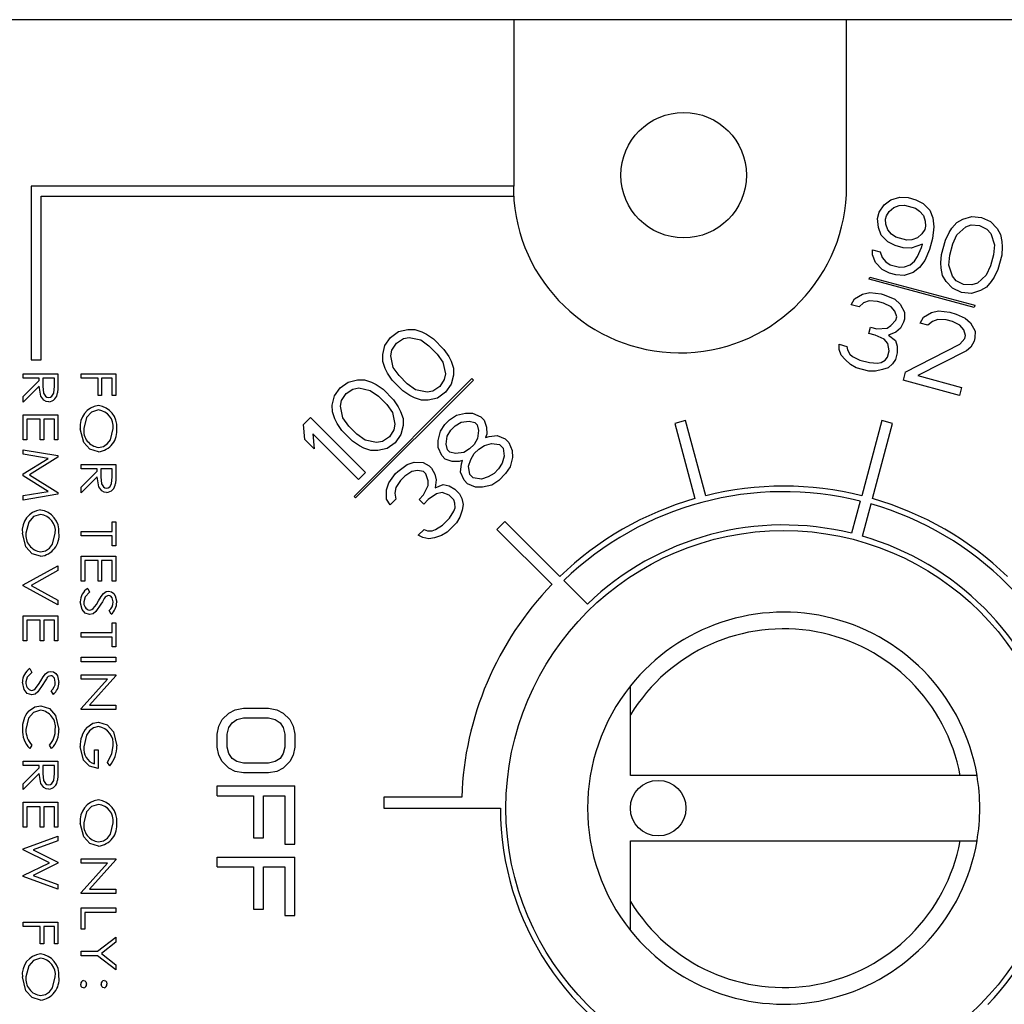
# Model space of a CAD drawing. Extents: x 4 to 81.2, y 0.9 to 54.
# Tile 11 of 17: x 48.7 to 49.6, y 20.5 to 21.4. Entities that reach past the tile are written whole.
import ezdxf

# ---------------------------------------------------------------- set-up
doc = ezdxf.new("R2010")
doc.units = 0
doc.layers.add('BODY', color=3, linetype='CONTINUOUS')

msp = doc.modelspace()

# ---------------------------------------------------------------- linework, layer by layer
at = {"layer": 'BODY', "linetype": 'CONTINUOUS'}
for p, q in [((50.75524, 21.37582), (44.62524, 21.37582)), ((49.13738, 21.37582), (49.13738, 21.22582)), ((49.43686, 21.22582), (49.43686, 21.37582)), ((48.70294, 21.22582), (48.70294, 21.06939)), ((49.13738, 21.22582), (48.70294, 21.22582)), ((49.13738, 21.21682), (49.13738, 21.22582)), ((48.71194, 21.21682), (49.13738, 21.21682)), ((48.71194, 21.06939), (48.71194, 21.21682)), ((49.13738, 21.21682), (49.13738, 21.21329)), ((49.46608, 21.20253), (49.47083, 21.20897)), ((49.47083, 21.20897), (49.47659, 21.21359)), ((49.47659, 21.21359), (49.48479, 21.21602)), ((49.47928, 21.2067), (49.48427, 21.20845)), ((49.48427, 21.20845), (49.48889, 21.20876)), ((49.48479, 21.21602), (49.49222, 21.21557)), ((49.48889, 21.20876), (49.49875, 21.20611)), ((49.49222, 21.21557), (49.49926, 21.21368)), ((49.49926, 21.21368), (49.50592, 21.21036)), ((49.50592, 21.21036), (49.51181, 21.20416)), ((49.46454, 21.19678), (49.46608, 21.20253)), ((49.47197, 21.19633), (49.47274, 21.19921)), ((49.47274, 21.19921), (49.4753, 21.20314)), ((49.4753, 21.20314), (49.47928, 21.2067)), ((49.49875, 21.20611), (49.50259, 21.20354)), ((49.50259, 21.20354), (49.50604, 21.19953)), ((49.50604, 21.19953), (49.5077, 21.19446)), ((49.51181, 21.20416), (49.51449, 21.19727)), ((49.46543, 21.18883), (49.46454, 21.19678)), ((49.47222, 21.19163), (49.47197, 21.19633)), ((49.47388, 21.18656), (49.47222, 21.19163)), ((49.5077, 21.19446), (49.50795, 21.18977)), ((49.51449, 21.19727), (49.51538, 21.18932)), ((49.53165, 21.18805), (49.53601, 21.19305)), ((49.53601, 21.19305), (49.54139, 21.19623)), ((49.54139, 21.19623), (49.54959, 21.19866)), ((49.54407, 21.18934), (49.54907, 21.19109)), ((49.54907, 21.19109), (49.5565, 21.19064)), ((49.54959, 21.19866), (49.55843, 21.19783)), ((49.5565, 21.19064), (49.56316, 21.18731)), ((49.55843, 21.19783), (49.56649, 21.19413)), ((49.56649, 21.19413), (49.57238, 21.18792)), ((49.46811, 21.18194), (49.46543, 21.18883)), ((49.474, 21.17574), (49.46811, 21.18194)), ((49.47734, 21.18255), (49.47388, 21.18656)), ((49.48118, 21.17998), (49.47734, 21.18255)), ((49.50462, 21.18295), (49.50064, 21.17939)), ((49.50718, 21.18689), (49.50462, 21.18295)), ((49.50795, 21.18977), (49.50718, 21.18689)), ((49.51538, 21.18932), (49.51409, 21.17887)), ((49.52575, 21.17729), (49.52908, 21.18411)), ((49.52908, 21.18411), (49.53165, 21.18805)), ((49.53241, 21.17397), (49.53613, 21.18222)), ((49.53613, 21.18222), (49.54407, 21.18934)), ((49.56316, 21.18731), (49.56661, 21.1833)), ((49.56661, 21.1833), (49.56993, 21.17316)), ((49.57238, 21.18792), (49.57545, 21.18248)), ((49.57545, 21.18248), (49.57673, 21.17597)), ((49.48066, 21.17241), (49.474, 21.17574)), ((49.49104, 21.17734), (49.48118, 21.17998)), ((49.49565, 21.17765), (49.49104, 21.17734)), ((49.50512, 21.17357), (49.49513, 21.17008)), ((49.50064, 21.17939), (49.49565, 21.17765)), ((49.50435, 21.17069), (49.50512, 21.17357)), ((49.51409, 21.17887), (49.5114, 21.1688)), ((49.52228, 21.16434), (49.52575, 21.17729)), ((49.52971, 21.1639), (49.53241, 21.17397)), ((49.56993, 21.17316), (49.56903, 21.16415)), ((49.57673, 21.17597), (49.57698, 21.17127)), ((49.46028, 21.16399), (49.46003, 21.16869)), ((49.46003, 21.16869), (49.46708, 21.1668)), ((49.46297, 21.15711), (49.46028, 21.16399)), ((49.46708, 21.1668), (49.46874, 21.16173)), ((49.4877, 21.17053), (49.48066, 21.17241)), ((49.49513, 21.17008), (49.4877, 21.17053)), ((49.50063, 21.16244), (49.50435, 21.17069)), ((49.5114, 21.1688), (49.50729, 21.15911)), ((49.52176, 21.15677), (49.52228, 21.16434)), ((49.5288, 21.15489), (49.52971, 21.1639)), ((49.56903, 21.16415), (49.56633, 21.15408)), ((49.57646, 21.1637), (49.57299, 21.15076)), ((49.57698, 21.17127), (49.57646, 21.1637)), ((49.46885, 21.1509), (49.46297, 21.15711)), ((49.46874, 21.16173), (49.47219, 21.15772)), ((49.47219, 21.15772), (49.47603, 21.15515)), ((49.47603, 21.15515), (49.48448, 21.15288)), ((49.48909, 21.15319), (49.49409, 21.15494)), ((49.49409, 21.15494), (49.49807, 21.1585)), ((49.49807, 21.1585), (49.50063, 21.16244)), ((49.50729, 21.15911), (49.50254, 21.15267)), ((49.52201, 21.15208), (49.52176, 21.15677)), ((49.53212, 21.14474), (49.5288, 21.15489)), ((49.47551, 21.14758), (49.46885, 21.1509)), ((49.48115, 21.14607), (49.47551, 21.14758)), ((49.48858, 21.14562), (49.48115, 21.14607)), ((49.48448, 21.15288), (49.48909, 21.15319)), ((49.49678, 21.14805), (49.48858, 21.14562)), ((49.50254, 21.15267), (49.49678, 21.14805)), ((49.52329, 21.14557), (49.52201, 21.15208)), ((49.56633, 21.15408), (49.56261, 21.14583)), ((49.57299, 21.15076), (49.56965, 21.14394)), ((49.45715, 21.14215), (49.45767, 21.14408)), ((49.55181, 21.11678), (49.45715, 21.14215)), ((49.45767, 21.14408), (49.55233, 21.11871)), ((49.52636, 21.14012), (49.52329, 21.14557)), ((49.53224, 21.13392), (49.52636, 21.14012)), ((49.53558, 21.14074), (49.53212, 21.14474)), ((49.54224, 21.13741), (49.53558, 21.14074)), ((49.54967, 21.13696), (49.54224, 21.13741)), ((49.55466, 21.13871), (49.54967, 21.13696)), ((49.56261, 21.14583), (49.55466, 21.13871)), ((49.56709, 21.14), (49.56273, 21.135)), ((49.56965, 21.14394), (49.56709, 21.14)), ((49.44405, 21.12451), (49.45123, 21.12875)), ((49.45123, 21.12875), (49.45764, 21.13012)), ((49.45764, 21.13012), (49.46788, 21.12892)), ((49.46788, 21.12892), (49.4707, 21.12816)), ((49.54031, 21.13022), (49.53224, 21.13392)), ((49.54915, 21.12939), (49.54031, 21.13022)), ((49.55735, 21.13182), (49.54915, 21.12939)), ((49.56273, 21.135), (49.55735, 21.13182)), ((49.4411, 21.11913), (49.44405, 21.12451)), ((49.45212, 21.12081), (49.44815, 21.11725)), ((49.45712, 21.12255), (49.45212, 21.12081)), ((49.46455, 21.1221), (49.45712, 21.12255)), ((49.47018, 21.12059), (49.46455, 21.1221)), ((49.47684, 21.11727), (49.47018, 21.12059)), ((49.4707, 21.12816), (49.48017, 21.12408)), ((49.48017, 21.12408), (49.48504, 21.1197)), ((49.48504, 21.1197), (49.48913, 21.11243)), ((49.44815, 21.11725), (49.4411, 21.11913)), ((49.48029, 21.11326), (49.47684, 21.11727)), ((49.48195, 21.10819), (49.48029, 21.11326)), ((49.48913, 21.11243), (49.489, 21.1063)), ((49.50603, 21.1079), (49.51321, 21.11215)), ((49.51321, 21.11215), (49.51962, 21.11351)), ((49.51962, 21.11351), (49.52986, 21.11231)), ((49.52986, 21.11231), (49.5355, 21.1108)), ((49.5355, 21.1108), (49.54356, 21.1071)), ((49.55233, 21.11871), (49.55181, 21.11678)), ((49.47682, 21.10031), (49.48118, 21.10531)), ((49.48118, 21.10531), (49.48195, 21.10819)), ((49.48823, 21.10342), (49.48528, 21.09805)), ((49.489, 21.1063), (49.48823, 21.10342)), ((49.50308, 21.10253), (49.50603, 21.1079)), ((49.51013, 21.10064), (49.50308, 21.10253)), ((49.5141, 21.1042), (49.51013, 21.10064)), ((49.5191, 21.10594), (49.5141, 21.1042)), ((49.52653, 21.1055), (49.5191, 21.10594)), ((49.53216, 21.10399), (49.52653, 21.1055)), ((49.53882, 21.10066), (49.53216, 21.10399)), ((49.54356, 21.1071), (49.54843, 21.10271)), ((49.54843, 21.10271), (49.55252, 21.09545)), ((49.0264, 21.08979), (49.03364, 21.09492)), ((49.03364, 21.09492), (49.04195, 21.09692)), ((49.04195, 21.09692), (49.04821, 21.09685)), ((49.04821, 21.09685), (49.05448, 21.0947)), ((49.05448, 21.0947), (49.05867, 21.09258)), ((49.45684, 21.09333), (49.45838, 21.09908)), ((49.46247, 21.09182), (49.45684, 21.09333)), ((49.45838, 21.09908), (49.46401, 21.09758)), ((49.46401, 21.09758), (49.47324, 21.09819)), ((49.47324, 21.09819), (49.47682, 21.10031)), ((49.4813, 21.09448), (49.47451, 21.09168)), ((49.48528, 21.09805), (49.4813, 21.09448)), ((49.54227, 21.09665), (49.53882, 21.10066)), ((49.54393, 21.09158), (49.54227, 21.09665)), ((49.55252, 21.09545), (49.55239, 21.08931)), ((49.02126, 21.08255), (49.0264, 21.08979)), ((49.02756, 21.07832), (49.03166, 21.08452)), ((49.03166, 21.08452), (49.03787, 21.08863)), ((49.03787, 21.08863), (49.04307, 21.08961)), ((49.04307, 21.08961), (49.05352, 21.08742)), ((49.05352, 21.08742), (49.06087, 21.08213)), ((49.05867, 21.09258), (49.06497, 21.08834)), ((49.06497, 21.08834), (49.07445, 21.07886)), ((49.47054, 21.08812), (49.46247, 21.09182)), ((49.47399, 21.08411), (49.47054, 21.08812)), ((49.47527, 21.0776), (49.47399, 21.08411)), ((49.47451, 21.09168), (49.48078, 21.08691)), ((49.48078, 21.08691), (49.48244, 21.08184)), ((49.5388, 21.0837), (49.54316, 21.0887)), ((49.54316, 21.0887), (49.54393, 21.09158)), ((49.55161, 21.08644), (49.54866, 21.08106)), ((49.55239, 21.08931), (49.55161, 21.08644)), ((49.01927, 21.07423), (49.02126, 21.08255)), ((49.02657, 21.07312), (49.02756, 21.07832)), ((49.06087, 21.08213), (49.06824, 21.07476)), ((49.07445, 21.07886), (49.07868, 21.07257)), ((49.43031, 21.07885), (49.43006, 21.08354)), ((49.43006, 21.08354), (49.4371, 21.08166)), ((49.43197, 21.07378), (49.43031, 21.07885)), ((49.4371, 21.08166), (49.43774, 21.0784)), ((49.43774, 21.0784), (49.43978, 21.07477)), ((49.47373, 21.07184), (49.47527, 21.0776)), ((49.48231, 21.07571), (49.48077, 21.06996)), ((49.48244, 21.08184), (49.48231, 21.07571)), ((49.48972, 21.05831), (49.5388, 21.0837)), ((49.54469, 21.0775), (49.50099, 21.05529)), ((49.54866, 21.08106), (49.54469, 21.0775)), ((48.70294, 21.06939), (48.71194, 21.06939)), ((49.01933, 21.06798), (49.01927, 21.07423)), ((49.02148, 21.06171), (49.01933, 21.06798)), ((49.02877, 21.06267), (49.02657, 21.07312)), ((49.06824, 21.07476), (49.07352, 21.06741)), ((49.07352, 21.06741), (49.07572, 21.05697)), ((49.07868, 21.07257), (49.08081, 21.06838)), ((49.08081, 21.06838), (49.08296, 21.0621)), ((49.43543, 21.06977), (49.43197, 21.07378)), ((49.44029, 21.06538), (49.43543, 21.06977)), ((49.43978, 21.07477), (49.44222, 21.07258)), ((49.44222, 21.07258), (49.44887, 21.06925)), ((49.44887, 21.06925), (49.45733, 21.06699)), ((49.45733, 21.06699), (49.46475, 21.06654)), ((49.46475, 21.06654), (49.46796, 21.06722)), ((49.46796, 21.06722), (49.47155, 21.06934)), ((49.47155, 21.06934), (49.47373, 21.07184)), ((49.48077, 21.06996), (49.4782, 21.06602)), ((49.02361, 21.05752), (49.02148, 21.06171)), ((49.02785, 21.05122), (49.02361, 21.05752)), ((49.03405, 21.05532), (49.02877, 21.06267)), ((49.08296, 21.0621), (49.08303, 21.05585)), ((49.44554, 21.06244), (49.44029, 21.06538)), ((49.45681, 21.05942), (49.44554, 21.06244)), ((49.46283, 21.05935), (49.45681, 21.05942)), ((49.46923, 21.06071), (49.46283, 21.05935)), ((49.47423, 21.06246), (49.46923, 21.06071)), ((49.4782, 21.06602), (49.47423, 21.06246)), ((49.48972, 21.05831), (49.4878, 21.05111)), ((48.69575, 21.05298), (48.69575, 21.05698)), ((48.69575, 21.05698), (48.727, 21.05698)), ((48.71017, 21.05298), (48.69575, 21.05298)), ((48.69575, 21.03644), (48.71017, 21.05085)), ((48.71017, 21.05085), (48.71017, 21.05298)), ((48.71338, 21.05298), (48.71333, 21.04595)), ((48.72379, 21.05298), (48.71338, 21.05298)), ((48.72379, 21.04578), (48.72379, 21.05298)), ((48.727, 21.05698), (48.727, 21.04895)), ((48.74784, 21.05298), (48.74784, 21.05698)), ((48.74784, 21.05698), (48.77909, 21.05698)), ((48.76307, 21.05298), (48.74784, 21.05298)), ((48.76307, 21.03735), (48.76307, 21.05298)), ((48.77589, 21.05298), (48.76627, 21.05298)), ((48.76627, 21.05298), (48.76627, 21.03735)), ((48.77589, 21.03735), (48.77589, 21.05298)), ((48.77909, 21.05698), (48.77909, 21.03735)), ((48.98102, 21.04442), (48.98826, 21.04955)), ((48.98826, 21.04955), (48.99658, 21.05155)), ((48.99346, 20.94654), (49.09952, 21.05261)), ((49.10094, 21.05119), (48.99487, 20.94513)), ((48.99658, 21.05155), (49.00283, 21.05148)), ((49.00283, 21.05148), (49.00911, 21.04933)), ((49.00911, 21.04933), (49.0133, 21.0472)), ((49.03732, 21.04174), (49.02785, 21.05122)), ((49.04143, 21.04795), (49.03405, 21.05532)), ((49.07473, 21.05177), (49.07063, 21.04556)), ((49.07572, 21.05697), (49.07473, 21.05177)), ((49.08303, 21.05585), (49.08103, 21.04753)), ((49.10094, 21.05119), (49.09952, 21.05261)), ((49.53851, 21.03752), (49.4878, 21.05111)), ((49.50099, 21.05529), (49.54044, 21.04472)), ((48.71017, 21.04576), (48.69575, 21.03134)), ((48.97589, 21.03718), (48.98102, 21.04442)), ((48.98629, 21.03915), (48.9925, 21.04325)), ((48.9925, 21.04325), (48.9977, 21.04424)), ((48.9977, 21.04424), (49.00814, 21.04205)), ((49.00814, 21.04205), (49.01549, 21.03676)), ((49.0133, 21.0472), (49.0196, 21.04297)), ((49.0196, 21.04297), (49.02907, 21.03349)), ((49.04362, 21.03751), (49.03732, 21.04174)), ((49.04878, 21.04266), (49.04143, 21.04795)), ((49.05922, 21.04047), (49.04878, 21.04266)), ((49.06442, 21.04146), (49.05922, 21.04047)), ((49.07063, 21.04556), (49.06442, 21.04146)), ((49.07589, 21.04029), (49.06865, 21.03516)), ((49.08103, 21.04753), (49.07589, 21.04029)), ((49.54044, 21.04472), (49.53851, 21.03752)), ((48.69575, 21.03134), (48.69575, 21.03644)), ((48.76627, 21.03735), (48.76307, 21.03735)), ((48.77909, 21.03735), (48.77589, 21.03735)), ((48.97389, 21.02886), (48.97589, 21.03718)), ((48.9812, 21.02774), (48.98219, 21.03294)), ((48.98219, 21.03294), (48.98629, 21.03915)), ((49.01549, 21.03676), (49.02286, 21.02939)), ((49.02907, 21.03349), (49.03331, 21.02719)), ((49.04781, 21.03538), (49.04362, 21.03751)), ((49.05409, 21.03323), (49.04781, 21.03538)), ((49.06034, 21.03316), (49.05409, 21.03323)), ((49.06865, 21.03516), (49.06034, 21.03316)), ((48.97396, 21.02261), (48.97389, 21.02886)), ((48.97611, 21.01633), (48.97396, 21.02261)), ((48.98339, 21.0173), (48.9812, 21.02774)), ((49.02286, 21.02939), (49.02815, 21.02204)), ((49.02815, 21.02204), (49.03035, 21.01159)), ((49.03331, 21.02719), (49.03544, 21.023)), ((49.03544, 21.023), (49.03759, 21.01673)), ((48.69575, 20.99753), (48.69575, 21.01996)), ((48.69575, 21.01996), (48.727, 21.01996)), ((48.71097, 21.01596), (48.69895, 21.01596)), ((48.69895, 21.01596), (48.69895, 20.99753)), ((48.71097, 20.99753), (48.71097, 21.01596)), ((48.72379, 21.01596), (48.71418, 21.01596)), ((48.71418, 21.01596), (48.71418, 20.99753)), ((48.72379, 20.99753), (48.72379, 21.01596)), ((48.727, 21.01996), (48.727, 20.99753)), ((48.94803, 21.01142), (48.95421, 21.01761)), ((48.95421, 21.01761), (49.00371, 20.96811)), ((48.97824, 21.01214), (48.97611, 21.01633)), ((48.98868, 21.00995), (48.98339, 21.0173)), ((49.03759, 21.01673), (49.03765, 21.01048)), ((49.07527, 21.01138), (49.07939, 21.01551)), ((49.07939, 21.01551), (49.0856, 21.01961)), ((49.08466, 21.01024), (49.08984, 21.01331)), ((49.0856, 21.01961), (49.09392, 21.02161)), ((49.08984, 21.01331), (49.09712, 21.01428)), ((49.09392, 21.02161), (49.10017, 21.02154)), ((49.09712, 21.01428), (49.10234, 21.01318)), ((49.10017, 21.02154), (49.1075, 21.01834)), ((49.10234, 21.01318), (49.10445, 21.01108)), ((49.1075, 21.01834), (49.11066, 21.01518)), ((49.11066, 21.01518), (49.11281, 21.0089)), ((49.2919, 21.01485), (49.28224, 21.01226)), ((49.31003, 20.94719), (49.2919, 21.01485)), ((49.46859, 21.01485), (49.45046, 20.94719)), ((49.47825, 21.01226), (49.46859, 21.01485)), ((48.94921, 20.99786), (48.94803, 21.01142)), ((48.98247, 21.00585), (48.97824, 21.01214)), ((48.99195, 20.99637), (48.98247, 21.00585)), ((48.99605, 21.00258), (48.98868, 21.00995)), ((49.02936, 21.00639), (49.02526, 21.00019)), ((49.03035, 21.01159), (49.02936, 21.00639)), ((49.03765, 21.01048), (49.03566, 21.00216)), ((49.06917, 20.99686), (49.07117, 21.00517)), ((49.07117, 21.00517), (49.07527, 21.01138)), ((49.07746, 21.00094), (49.08054, 21.00612)), ((49.08054, 21.00612), (49.08466, 21.01024)), ((49.10445, 21.01108), (49.10555, 21.00585)), ((49.10555, 21.00585), (49.10458, 20.99857)), ((49.11281, 21.0089), (49.11288, 21.00265)), ((49.28224, 21.01226), (49.30037, 20.9446)), ((49.46012, 20.9446), (49.47825, 21.01226)), ((48.69895, 20.99753), (48.69575, 20.99753)), ((48.71418, 20.99753), (48.71097, 20.99753)), ((48.727, 20.99753), (48.72379, 20.99753)), ((48.95764, 20.98943), (48.94921, 20.99786)), ((48.99752, 20.96192), (48.95645, 21.00299)), ((48.95645, 21.00299), (48.95764, 20.98943)), ((48.99825, 20.99213), (48.99195, 20.99637)), ((49.0034, 20.99729), (48.99605, 21.00258)), ((49.01385, 20.9951), (49.0034, 20.99729)), ((49.01905, 20.99608), (49.01385, 20.9951)), ((49.02526, 21.00019), (49.01905, 20.99608)), ((49.03566, 21.00216), (49.03052, 20.99492)), ((49.06924, 20.99061), (49.06917, 20.99686)), ((49.0765, 20.99366), (49.07746, 21.00094)), ((49.10458, 20.99857), (49.10151, 20.99339)), ((49.11288, 21.00265), (49.11187, 20.99954)), ((49.11187, 20.99954), (49.11498, 21.00055)), ((49.11498, 21.00055), (49.12227, 21.00151)), ((49.12227, 21.00151), (49.12959, 20.99831)), ((49.12959, 20.99831), (49.13275, 20.99515)), ((48.69575, 20.98451), (48.69575, 20.98855)), ((48.69575, 20.98855), (48.727, 20.98331)), ((49.00244, 20.99001), (48.99825, 20.99213)), ((49.00871, 20.98785), (49.00244, 20.99001)), ((49.01497, 20.98779), (49.00871, 20.98785)), ((49.02328, 20.98979), (49.01497, 20.98779)), ((49.03052, 20.99492), (49.02328, 20.98979)), ((49.07244, 20.98328), (49.06924, 20.99061)), ((49.0776, 20.98843), (49.0765, 20.99366)), ((49.0797, 20.98633), (49.0776, 20.98843)), ((49.08492, 20.98523), (49.0797, 20.98633)), ((49.09739, 20.98927), (49.09221, 20.9862)), ((49.10151, 20.99339), (49.09739, 20.98927)), ((49.1016, 20.98506), (49.10572, 20.98918)), ((49.10572, 20.98918), (49.1109, 20.99225)), ((49.1109, 20.99225), (49.11713, 20.99427)), ((49.11713, 20.99427), (49.12444, 20.99315)), ((49.12444, 20.99315), (49.1276, 20.98999)), ((49.1276, 20.98999), (49.12872, 20.98269)), ((49.13275, 20.99515), (49.13596, 20.98782)), ((49.13596, 20.98782), (49.13602, 20.98157)), ((48.71818, 20.98074), (48.69575, 20.98451)), ((48.69575, 20.96676), (48.71818, 20.98074)), ((48.727, 20.98189), (48.70136, 20.96592)), ((48.727, 20.98331), (48.727, 20.98189)), ((49.0756, 20.98012), (49.07244, 20.98328)), ((49.08187, 20.97797), (49.0756, 20.98012)), ((49.08813, 20.9779), (49.08187, 20.97797)), ((49.09221, 20.9862), (49.08492, 20.98523)), ((49.09124, 20.97891), (49.08813, 20.9779)), ((49.09023, 20.9758), (49.09124, 20.97891)), ((49.09651, 20.97365), (49.09853, 20.97988)), ((49.09853, 20.97988), (49.1016, 20.98506)), ((49.12872, 20.98269), (49.1267, 20.97645)), ((49.13602, 20.98157), (49.13403, 20.97325)), ((48.74784, 20.97133), (48.74784, 20.97533)), ((48.74784, 20.97533), (48.77909, 20.97533)), ((48.76226, 20.97133), (48.74784, 20.97133)), ((48.74784, 20.95479), (48.76226, 20.9692)), ((48.76226, 20.9692), (48.76226, 20.97133)), ((48.76547, 20.97133), (48.76543, 20.9643)), ((48.77589, 20.97133), (48.76547, 20.97133)), ((48.77589, 20.96413), (48.77589, 20.97133)), ((48.77909, 20.97533), (48.77909, 20.9673)), ((49.03093, 20.96704), (49.03299, 20.9691)), ((49.03299, 20.9691), (49.04126, 20.97527)), ((49.0455, 20.96897), (49.03929, 20.96487)), ((49.04126, 20.97527), (49.04749, 20.97729)), ((49.0507, 20.96996), (49.0455, 20.96897)), ((49.04749, 20.97729), (49.05583, 20.9772)), ((49.05592, 20.96886), (49.0507, 20.96996)), ((49.05583, 20.9772), (49.06107, 20.97402)), ((49.05802, 20.96676), (49.05592, 20.96886)), ((49.06107, 20.97402), (49.06318, 20.97191)), ((49.06318, 20.97191), (49.06636, 20.96667)), ((49.08927, 20.96851), (49.09023, 20.9758)), ((49.09763, 20.96634), (49.09651, 20.97365)), ((49.12363, 20.97128), (49.1195, 20.96715)), ((49.1267, 20.97645), (49.12363, 20.97128)), ((49.13403, 20.97325), (49.12992, 20.96704)), ((48.69575, 20.96501), (48.69575, 20.96676)), ((48.71818, 20.95109), (48.69575, 20.96501)), ((48.70136, 20.96592), (48.727, 20.95001)), ((48.76226, 20.96411), (48.74784, 20.94969)), ((49.00371, 20.96811), (48.99752, 20.96192)), ((49.02476, 20.95877), (49.03093, 20.96704)), ((49.03516, 20.96075), (49.03106, 20.95454)), ((49.03929, 20.96487), (49.03516, 20.96075)), ((49.06017, 20.96048), (49.05802, 20.96676)), ((49.06022, 20.95631), (49.06017, 20.96048)), ((49.06636, 20.96667), (49.06746, 20.96145)), ((49.06746, 20.96145), (49.06649, 20.95416)), ((49.09247, 20.96118), (49.08927, 20.96851)), ((49.09563, 20.95802), (49.09247, 20.96118)), ((49.10079, 20.96318), (49.09763, 20.96634)), ((49.10809, 20.96206), (49.10079, 20.96318)), ((49.11432, 20.96408), (49.10809, 20.96206)), ((49.1195, 20.96715), (49.11432, 20.96408)), ((49.12374, 20.96085), (49.11753, 20.95675)), ((49.12992, 20.96704), (49.12374, 20.96085)), ((48.69575, 20.94732), (48.71818, 20.95109)), ((48.74784, 20.94969), (48.74784, 20.95479)), ((49.02274, 20.95254), (49.02476, 20.95877)), ((49.02283, 20.9442), (49.02274, 20.95254)), ((49.03106, 20.95454), (49.03007, 20.94934)), ((49.05614, 20.94802), (49.06022, 20.95631)), ((49.06649, 20.95416), (49.07376, 20.95721)), ((49.07376, 20.95721), (49.07898, 20.95612)), ((49.07898, 20.95612), (49.08422, 20.95293)), ((49.08422, 20.95293), (49.08843, 20.94872)), ((49.10296, 20.95482), (49.09563, 20.95802)), ((49.10921, 20.95476), (49.10296, 20.95482)), ((49.11753, 20.95675), (49.10921, 20.95476)), ((48.727, 20.94854), (48.69575, 20.94328)), ((48.69575, 20.94328), (48.69575, 20.94732)), ((48.727, 20.95001), (48.727, 20.94854)), ((48.99487, 20.94513), (48.99346, 20.94654)), ((49.02601, 20.93896), (49.02283, 20.9442)), ((49.03117, 20.94411), (49.02601, 20.93896)), ((49.03007, 20.94934), (49.03117, 20.94411)), ((49.05201, 20.9439), (49.05614, 20.94802)), ((49.05623, 20.93968), (49.05201, 20.9439)), ((49.06035, 20.94381), (49.05623, 20.93968)), ((49.06759, 20.94894), (49.06035, 20.94381)), ((49.07279, 20.94993), (49.06759, 20.94894)), ((49.07907, 20.94778), (49.07279, 20.94993)), ((49.08328, 20.94357), (49.07907, 20.94778)), ((49.08435, 20.94043), (49.08328, 20.94357)), ((49.08843, 20.94872), (49.09056, 20.94453)), ((49.09056, 20.94453), (49.09166, 20.93931)), ((49.44917, 20.94236), (49.4414, 20.91338)), ((49.07928, 20.92694), (49.08339, 20.93314)), ((49.08339, 20.93314), (49.0844, 20.93626)), ((49.0844, 20.93626), (49.08435, 20.94043)), ((49.09067, 20.93411), (49.08865, 20.92788)), ((49.09166, 20.93931), (49.09067, 20.93411)), ((49.45106, 20.91079), (49.45883, 20.93977)), ((49.0731, 20.92075), (49.07928, 20.92694)), ((49.08865, 20.92788), (49.08558, 20.9227)), ((48.77589, 20.91492), (48.77589, 20.92373)), ((48.77589, 20.92373), (48.77909, 20.92373)), ((48.77909, 20.92373), (48.77909, 20.9021)), ((49.05131, 20.9116), (49.05647, 20.91675)), ((49.05647, 20.91675), (49.0596, 20.91568)), ((49.0596, 20.91568), (49.06377, 20.91564)), ((49.06377, 20.91564), (49.06689, 20.91665)), ((49.06689, 20.91665), (49.0731, 20.92075)), ((49.08558, 20.9227), (49.07733, 20.91445)), ((49.12922, 20.92391), (49.12215, 20.91684)), ((49.12215, 20.91684), (49.17168, 20.86732)), ((49.17875, 20.87439), (49.12922, 20.92391)), ((48.74784, 20.91091), (48.74784, 20.91492)), ((48.74784, 20.91492), (48.77589, 20.91492)), ((48.77589, 20.91091), (48.74784, 20.91091)), ((48.77589, 20.9021), (48.77589, 20.91091)), ((49.0555, 20.90947), (49.05131, 20.9116)), ((49.06072, 20.90837), (49.0555, 20.90947)), ((49.06592, 20.90936), (49.06072, 20.90837)), ((49.07215, 20.91138), (49.06592, 20.90936)), ((49.07733, 20.91445), (49.07215, 20.91138)), ((48.77909, 20.9021), (48.77589, 20.9021)), ((48.74784, 20.87028), (48.74784, 20.89272)), ((48.74784, 20.89272), (48.77909, 20.89272)), ((48.77909, 20.89272), (48.77909, 20.87028)), ((48.69575, 20.86684), (48.727, 20.88407)), ((48.727, 20.88407), (48.727, 20.87971)), ((48.76307, 20.88871), (48.75105, 20.88871)), ((48.75105, 20.88871), (48.75105, 20.87028)), ((48.76307, 20.87028), (48.76307, 20.88871)), ((48.77589, 20.88871), (48.76627, 20.88871)), ((48.76627, 20.88871), (48.76627, 20.87028)), ((48.77589, 20.87028), (48.77589, 20.88871)), ((48.727, 20.87971), (48.70293, 20.86644)), ((48.69575, 20.86604), (48.69575, 20.86684)), ((48.727, 20.84881), (48.69575, 20.86604)), ((48.70293, 20.86644), (48.727, 20.85317)), ((48.75105, 20.87028), (48.74784, 20.87028)), ((48.75387, 20.86371), (48.75545, 20.86033)), ((48.76627, 20.87028), (48.76307, 20.87028)), ((48.77909, 20.87028), (48.77589, 20.87028)), ((49.2035, 20.84963), (49.18229, 20.87085)), ((48.727, 20.85317), (48.727, 20.84881)), ((48.69575, 20.8166), (48.69575, 20.83903)), ((48.69575, 20.83903), (48.727, 20.83903)), ((48.727, 20.83903), (48.727, 20.8166)), ((48.775, 20.84048), (48.77308, 20.84372)), ((48.71097, 20.83503), (48.69895, 20.83503)), ((48.69895, 20.83503), (48.69895, 20.8166)), ((48.71097, 20.8166), (48.71097, 20.83503)), ((48.72379, 20.83503), (48.71418, 20.83503)), ((48.71418, 20.83503), (48.71418, 20.8166)), ((48.72379, 20.8166), (48.72379, 20.83503)), ((48.77589, 20.8327), (48.77909, 20.8327)), ((48.77589, 20.82389), (48.77589, 20.8327)), ((48.77909, 20.8327), (48.77909, 20.81107)), ((48.74784, 20.81988), (48.74784, 20.82389)), ((48.74784, 20.82389), (48.77589, 20.82389)), ((48.77589, 20.81988), (48.74784, 20.81988)), ((48.77589, 20.81107), (48.77589, 20.81988)), ((48.69895, 20.8166), (48.69575, 20.8166)), ((48.71418, 20.8166), (48.71097, 20.8166)), ((48.727, 20.8166), (48.72379, 20.8166)), ((48.77909, 20.81107), (48.77589, 20.81107)), ((48.74784, 20.79769), (48.74784, 20.8017)), ((48.74784, 20.8017), (48.77909, 20.8017)), ((48.77909, 20.8017), (48.77909, 20.79769)), ((48.70178, 20.79144), (48.70336, 20.78806)), ((48.77909, 20.79769), (48.74784, 20.79769)), ((48.74784, 20.78591), (48.77909, 20.78591)), ((48.74784, 20.7819), (48.74784, 20.78591)), ((48.77909, 20.78506), (48.75545, 20.75867)), ((48.77909, 20.78591), (48.77909, 20.78506)), ((48.74784, 20.75557), (48.77142, 20.7819)), ((48.77142, 20.7819), (48.74784, 20.7819)), ((49.24239, 20.74996), (49.24239, 20.77605)), ((48.72291, 20.7682), (48.72099, 20.77144)), ((48.75545, 20.75867), (48.77909, 20.75867)), ((48.77909, 20.75867), (48.77909, 20.75466)), ((48.88663, 20.75436), (48.89407, 20.75582)), ((48.89407, 20.75582), (48.91642, 20.75582)), ((48.91642, 20.75582), (48.92386, 20.75436)), ((48.74784, 20.75466), (48.74784, 20.75557)), ((48.77909, 20.75466), (48.74784, 20.75466)), ((48.87471, 20.74561), (48.88067, 20.75145)), ((48.88067, 20.75145), (48.88663, 20.75436)), ((48.88812, 20.74561), (48.89407, 20.74707)), ((48.89407, 20.74707), (48.91642, 20.74707)), ((48.91642, 20.74707), (48.92237, 20.74561)), ((48.92386, 20.75436), (48.92982, 20.75145)), ((48.92982, 20.75145), (48.93578, 20.74561)), ((49.24239, 20.69532), (49.24239, 20.74996)), ((48.87024, 20.73249), (48.87173, 20.73978)), ((48.87173, 20.73978), (48.87471, 20.74561)), ((48.87918, 20.73249), (48.88067, 20.73832)), ((48.88067, 20.73832), (48.88365, 20.7427)), ((48.88365, 20.7427), (48.88812, 20.74561)), ((48.92237, 20.74561), (48.92684, 20.7427)), ((48.92684, 20.7427), (48.92982, 20.73832)), ((48.92982, 20.73832), (48.93131, 20.73249)), ((48.93578, 20.74561), (48.93876, 20.73978)), ((48.93876, 20.73978), (48.94024, 20.73249)), ((48.87024, 20.72082), (48.87024, 20.73249)), ((48.87918, 20.72082), (48.87918, 20.73249)), ((48.93131, 20.73249), (48.93131, 20.72082)), ((48.94024, 20.73249), (48.94024, 20.72082)), ((48.70336, 20.72269), (48.7015, 20.71956)), ((48.72126, 20.71956), (48.71939, 20.72269)), ((48.87173, 20.71353), (48.87024, 20.72082)), ((48.88067, 20.71499), (48.87918, 20.72082)), ((48.93131, 20.72082), (48.92982, 20.71499)), ((48.94024, 20.72082), (48.93876, 20.71353)), ((48.75986, 20.70562), (48.75986, 20.71844)), ((48.75986, 20.71844), (48.76307, 20.71844)), ((48.76307, 20.71844), (48.76307, 20.70161)), ((48.87471, 20.7077), (48.87173, 20.71353)), ((48.88365, 20.71061), (48.88067, 20.71499)), ((48.92982, 20.71499), (48.92684, 20.71061)), ((48.93876, 20.71353), (48.93578, 20.7077)), ((48.69575, 20.70418), (48.69575, 20.70819)), ((48.69575, 20.70819), (48.727, 20.70819)), ((48.71017, 20.70418), (48.69575, 20.70418)), ((48.71017, 20.70206), (48.71017, 20.70418)), ((48.71338, 20.70418), (48.71333, 20.69715)), ((48.72379, 20.70418), (48.71338, 20.70418)), ((48.72379, 20.69698), (48.72379, 20.70418)), ((48.727, 20.70819), (48.727, 20.70015)), ((48.77376, 20.70402), (48.77148, 20.70709)), ((48.88067, 20.70186), (48.87471, 20.7077)), ((48.88812, 20.7077), (48.88365, 20.71061)), ((48.89407, 20.70624), (48.88812, 20.7077)), ((48.91642, 20.70624), (48.89407, 20.70624)), ((48.92237, 20.7077), (48.91642, 20.70624)), ((48.92684, 20.71061), (48.92237, 20.7077)), ((48.93578, 20.7077), (48.92982, 20.70186)), ((48.69575, 20.68764), (48.71017, 20.70206)), ((48.71017, 20.69696), (48.69575, 20.68254)), ((48.88663, 20.69895), (48.88067, 20.70186)), ((48.89407, 20.69749), (48.88663, 20.69895)), ((48.91642, 20.69749), (48.89407, 20.69749)), ((48.92386, 20.69895), (48.91642, 20.69749)), ((48.92982, 20.70186), (48.92386, 20.69895)), ((49.53903, 20.69532), (49.24239, 20.69532)), ((49.55426, 20.69532), (49.53903, 20.69532)), ((48.69575, 20.68254), (48.69575, 20.68764)), ((48.87024, 20.68582), (48.94024, 20.68582)), ((48.87024, 20.67707), (48.87024, 20.68582)), ((48.94024, 20.63332), (48.94024, 20.68582)), ((48.87024, 20.67707), (48.90301, 20.67707)), ((48.90301, 20.67707), (48.90301, 20.63915)), ((48.91195, 20.67707), (48.93131, 20.67707)), ((48.91195, 20.63915), (48.91195, 20.67707)), ((48.93131, 20.67707), (48.93131, 20.63332)), ((48.69575, 20.64873), (48.69575, 20.67117)), ((48.69575, 20.67117), (48.727, 20.67117)), ((48.71097, 20.66716), (48.69895, 20.66716)), ((48.69895, 20.66716), (48.69895, 20.64873)), ((48.71097, 20.64873), (48.71097, 20.66716)), ((48.72379, 20.66716), (48.71418, 20.66716)), ((48.71418, 20.66716), (48.71418, 20.64873)), ((48.72379, 20.64873), (48.72379, 20.66716)), ((48.727, 20.67117), (48.727, 20.64873)), ((49.02024, 20.67582), (49.02024, 20.66582)), ((49.09042, 20.67582), (49.02024, 20.67582)), ((49.02024, 20.66582), (49.12524, 20.66582)), ((48.69895, 20.64873), (48.69575, 20.64873)), ((48.69575, 20.62934), (48.727, 20.64056)), ((48.71418, 20.64873), (48.71097, 20.64873)), ((48.727, 20.64873), (48.72379, 20.64873)), ((48.727, 20.64056), (48.727, 20.63639)), ((48.727, 20.63639), (48.70456, 20.62834)), ((48.90301, 20.63915), (48.91195, 20.63915)), ((48.93131, 20.63332), (48.94024, 20.63332)), ((49.24239, 20.58168), (49.24239, 20.63632)), ((49.24239, 20.63632), (49.53903, 20.63632)), ((49.53903, 20.63632), (49.55426, 20.63632)), ((48.69575, 20.62843), (48.69575, 20.62934)), ((48.71939, 20.61672), (48.69575, 20.62843)), ((48.70456, 20.62834), (48.727, 20.61722)), ((48.69575, 20.60504), (48.71939, 20.61672)), ((48.727, 20.61619), (48.70456, 20.6051)), ((48.727, 20.61722), (48.727, 20.61619)), ((48.74784, 20.6162), (48.74784, 20.6202)), ((48.74784, 20.6202), (48.77909, 20.6202)), ((48.74784, 20.58987), (48.77142, 20.6162)), ((48.77142, 20.6162), (48.74784, 20.6162)), ((48.77909, 20.61936), (48.75545, 20.59296)), ((48.77909, 20.6202), (48.77909, 20.61936)), ((48.87024, 20.62165), (48.94024, 20.62165)), ((48.87024, 20.6129), (48.87024, 20.62165)), ((48.94024, 20.56915), (48.94024, 20.62165)), ((48.70456, 20.6051), (48.727, 20.597)), ((48.87024, 20.6129), (48.90301, 20.6129)), ((48.90301, 20.6129), (48.90301, 20.57499)), ((48.91195, 20.6129), (48.93131, 20.6129)), ((48.91195, 20.57499), (48.91195, 20.6129)), ((48.93131, 20.6129), (48.93131, 20.56915)), ((48.69575, 20.60416), (48.69575, 20.60504)), ((48.727, 20.59288), (48.69575, 20.60416)), ((48.727, 20.597), (48.727, 20.59288)), ((48.74784, 20.58895), (48.74784, 20.58987)), ((48.77909, 20.58895), (48.74784, 20.58895)), ((48.75545, 20.59296), (48.77909, 20.59296)), ((48.77909, 20.59296), (48.77909, 20.58895)), ((49.24239, 20.5556), (49.24239, 20.58168)), ((48.74784, 20.55674), (48.74784, 20.57597)), ((48.74784, 20.57597), (48.77909, 20.57597)), ((48.77909, 20.57197), (48.75105, 20.57197)), ((48.75105, 20.57197), (48.75105, 20.55674)), ((48.77909, 20.57597), (48.77909, 20.57197)), ((48.90301, 20.57499), (48.91195, 20.57499)), ((48.69575, 20.55931), (48.69575, 20.56331)), ((48.69575, 20.56331), (48.727, 20.56331)), ((48.727, 20.56331), (48.727, 20.54368)), ((48.93131, 20.56915), (48.94024, 20.56915)), ((48.71097, 20.55931), (48.69575, 20.55931)), ((48.71097, 20.54368), (48.71097, 20.55931)), ((48.72379, 20.55931), (48.71418, 20.55931)), ((48.71418, 20.55931), (48.71418, 20.54368)), ((48.72379, 20.54368), (48.72379, 20.55931)), ((48.75105, 20.55674), (48.74784, 20.55674)), ((48.71418, 20.54368), (48.71097, 20.54368)), ((48.727, 20.54368), (48.72379, 20.54368)), ((48.7627, 20.53695), (48.77909, 20.54977)), ((48.77909, 20.54508), (48.76614, 20.53495)), ((48.77909, 20.54977), (48.77909, 20.54508)), ((48.74784, 20.53295), (48.74784, 20.53695)), ((48.74784, 20.53695), (48.7627, 20.53695)), ((48.76614, 20.53495), (48.77909, 20.52482)), ((48.7627, 20.53295), (48.74784, 20.53295)), ((48.77909, 20.52012), (48.7627, 20.53295)), ((48.77909, 20.52482), (48.77909, 20.52012))]:
    msp.add_line(p, q, dxfattribs=at)
for points in [[(48.727, 21.04895), (48.72691, 21.04384), (48.72657, 21.03984)], [(48.71864, 21.03174), (48.71638, 21.03208), (48.71434, 21.03313), (48.71158, 21.03674), (48.71017, 21.04576)], [(48.71333, 21.04595), (48.71402, 21.03958), (48.71572, 21.0369), (48.71708, 21.03605), (48.71865, 21.03575)], [(48.71865, 21.03575), (48.72018, 21.03605), (48.7215, 21.03691), (48.72317, 21.03954), (48.72379, 21.04578)], [(48.76334, 21.02437), (48.75713, 21.02246), (48.75276, 21.01757), (48.75024, 21.00763)], [(48.76348, 20.98671), (48.75572, 20.98906), (48.75021, 20.99509), (48.74704, 21.00748)], [(48.76348, 20.99072), (48.76781, 20.99158), (48.77147, 20.99405), (48.77413, 20.99759), (48.77669, 21.00763)], [(48.77073, 20.95009), (48.76847, 20.95043), (48.76644, 20.95148), (48.76368, 20.95509), (48.76226, 20.96411)], [(48.76543, 20.9643), (48.76611, 20.95793), (48.76782, 20.95525), (48.76917, 20.9544), (48.77074, 20.9541)], [(48.77074, 20.9541), (48.77228, 20.9544), (48.77359, 20.95526), (48.77527, 20.95788), (48.77589, 20.96413)], [(48.77909, 20.9673), (48.77901, 20.96219), (48.77867, 20.95819)], [(48.71125, 20.9303), (48.70503, 20.92839), (48.70067, 20.9235), (48.69815, 20.91356)], [(48.71139, 20.89264), (48.70362, 20.89499), (48.69811, 20.90102), (48.69495, 20.91341)], [(48.71139, 20.89665), (48.71572, 20.89751), (48.71938, 20.89998), (48.72204, 20.90352), (48.72459, 20.91356)], [(48.75545, 20.86033), (48.75143, 20.85614), (48.75024, 20.85175)], [(48.76359, 20.85263), (48.76581, 20.85636), (48.76784, 20.85911)], [(48.76869, 20.85471), (48.76691, 20.85175), (48.76558, 20.84939)], [(48.76784, 20.85911), (48.77029, 20.86083), (48.7726, 20.86131)], [(48.7726, 20.86131), (48.77509, 20.86076), (48.77714, 20.85925), (48.77858, 20.85715), (48.77989, 20.8513)], [(48.77669, 20.85148), (48.77582, 20.85524), (48.77456, 20.85671), (48.77369, 20.85715), (48.77273, 20.8573)], [(48.7555, 20.84008), (48.75141, 20.8415), (48.74862, 20.84486), (48.74704, 20.85153)], [(48.76558, 20.84939), (48.76101, 20.8428), (48.75852, 20.84089), (48.7555, 20.84008)], [(48.75554, 20.84408), (48.75739, 20.84459), (48.75861, 20.8455)], [(48.75861, 20.8455), (48.76162, 20.84934), (48.76359, 20.85263)], [(48.70336, 20.78806), (48.69934, 20.78386), (48.69815, 20.77947)], [(48.7115, 20.78035), (48.71372, 20.78409), (48.71575, 20.78683)], [(48.7166, 20.78243), (48.71482, 20.77948), (48.71349, 20.77712)], [(48.71575, 20.78683), (48.7182, 20.78856), (48.72051, 20.78903)], [(48.72051, 20.78903), (48.72299, 20.78849), (48.72505, 20.78698), (48.72649, 20.78487), (48.7278, 20.77903)], [(48.72459, 20.7792), (48.72372, 20.78296), (48.72246, 20.78443), (48.7216, 20.78488), (48.72064, 20.78503)], [(48.7034, 20.7678), (48.69932, 20.76922), (48.69653, 20.77259), (48.69495, 20.77925)], [(48.71349, 20.77712), (48.70892, 20.77053), (48.70642, 20.76861), (48.7034, 20.7678)], [(48.70651, 20.77322), (48.70952, 20.77706), (48.7115, 20.78035)], [(48.70345, 20.77181), (48.7053, 20.77231), (48.70651, 20.77322)], [(48.70041, 20.75302), (48.70613, 20.75704), (48.71155, 20.75803)], [(48.71155, 20.75803), (48.71938, 20.7556), (48.72482, 20.74939), (48.7278, 20.73679)], [(48.71134, 20.75402), (48.70494, 20.75203), (48.70052, 20.7469), (48.69815, 20.73657)], [(48.7636, 20.73928), (48.75909, 20.7382), (48.75536, 20.73543), (48.75268, 20.73162), (48.75024, 20.72098)], [(48.75295, 20.73842), (48.75835, 20.74228), (48.76348, 20.74328)], [(48.76348, 20.74328), (48.77135, 20.74078), (48.77689, 20.73458), (48.77989, 20.72188)], [(48.76307, 20.70161), (48.7554, 20.70353), (48.74987, 20.70917), (48.74704, 20.72125)], [(48.77148, 20.70709), (48.77559, 20.71493), (48.77669, 20.72182)], [(48.71864, 20.68295), (48.71638, 20.68328), (48.71434, 20.68434), (48.71158, 20.68794), (48.71017, 20.69696)], [(48.71333, 20.69715), (48.71402, 20.69079), (48.71572, 20.6881), (48.71708, 20.68725), (48.71865, 20.68695)], [(48.71865, 20.68695), (48.72018, 20.68725), (48.7215, 20.68811), (48.72317, 20.69074), (48.72379, 20.69698)], [(48.727, 20.70015), (48.72691, 20.69504), (48.72657, 20.69104)], [(48.76334, 20.66924), (48.75713, 20.66733), (48.75276, 20.66244), (48.75024, 20.6525)], [(48.76348, 20.63158), (48.75572, 20.63393), (48.75021, 20.63997), (48.74704, 20.65235)], [(48.76348, 20.63559), (48.76781, 20.63645), (48.77147, 20.63892), (48.77413, 20.64246), (48.77669, 20.6525)], [(48.71125, 20.5307), (48.70503, 20.52879), (48.70067, 20.5239), (48.69815, 20.51396)], [(48.71139, 20.49304), (48.70362, 20.49539), (48.69811, 20.50142), (48.69495, 20.51381)], [(48.71139, 20.49705), (48.71572, 20.49791), (48.71938, 20.50038), (48.72204, 20.50392), (48.72459, 20.51396)], [(48.75004, 20.51075), (48.75129, 20.51035), (48.75216, 20.50935), (48.75265, 20.50734)], [(48.76847, 20.51075), (48.76972, 20.51034), (48.77058, 20.50935), (48.77108, 20.50734)], [(48.75004, 20.50394), (48.7488, 20.50435), (48.74794, 20.50534), (48.74744, 20.50734)], [(48.76847, 20.50394), (48.76723, 20.50434), (48.76636, 20.50534), (48.76587, 20.50734)]]:
    msp.add_lwpolyline(points, dxfattribs=at)
for centre, radius in [((49.29024, 21.23582), 0.0565), ((49.38024, 20.66582), 0.25), ((49.26724, 20.66582), 0.025)]:
    msp.add_circle(centre, radius, dxfattribs=at)
for centre, radius, start, end in [((49.28686, 21.22582), 0.15, 184.79375, 0), ((48.718, 21.04031), 0.00859, 274.28641, 356.87737), ((48.76567, 21.00976), 0.01877, 97.15651, 186.98668), ((48.7609, 21.00947), 0.01906, 354.97807, 82.68932), ((48.76158, 21.00927), 0.0152, 353.77795, 83.33239), ((48.76523, 21.00573), 0.01511, 172.77521, 263.34975), ((48.76128, 21.00536), 0.01878, 276.73524, 7.47948), ((48.77009, 20.95865), 0.00859, 274.28641, 356.87737), ((49.38024, 20.66582), 0.29, 75.98791, 104.01209), ((49.38024, 20.66582), 0.29, 105.98791, 134.01209), ((49.38024, 20.66582), 0.285, 76.00524, 133.99476), ((49.38024, 20.66582), 0.29, 45.98791, 74.01209), ((48.71357, 20.91569), 0.01877, 97.15651, 186.98668), ((48.70881, 20.9154), 0.01906, 354.97807, 82.68932), ((49.38024, 20.66582), 0.285, 16.00524, 73.99476), ((48.70948, 20.9152), 0.0152, 353.77795, 83.33239), ((49.38024, 20.66582), 0.255, 76.12352, 133.87648), ((48.71314, 20.91166), 0.01511, 172.77521, 263.34975), ((48.70918, 20.91129), 0.01878, 276.73524, 7.47948), ((49.38024, 20.66582), 0.255, 16.12352, 73.87648), ((48.76117, 20.85162), 0.01413, 121.10729, 180.36459), ((49.38024, 20.66582), 0.29, 135.98791, 178.02389), ((48.77313, 20.85225), 0.00507, 94.48209, 151.03324), ((48.75693, 20.85071), 0.00677, 171.16827, 258.13436), ((48.76609, 20.85169), 0.0106, 311.26894, 358.86447), ((48.76518, 20.85143), 0.01472, 311.89551, 359.48651), ((49.38024, 20.66582), 0.1765, 9.6215, 141.35405), ((49.38024, 20.66582), 0.1615, 10.52488, 148.60105), ((48.70908, 20.77934), 0.01413, 121.10729, 180.36459), ((48.72103, 20.77998), 0.00507, 94.48209, 151.03324), ((48.70484, 20.77843), 0.00677, 171.16827, 258.13436), ((48.714, 20.77941), 0.0106, 311.26894, 358.86447), ((48.71308, 20.77916), 0.01472, 311.89551, 359.48651), ((49.38024, 20.66582), 0.1765, 141.35405, 218.64595), ((48.71802, 20.73806), 0.02311, 139.62782, 183.27782), ((48.7094, 20.73882), 0.01532, 352.46208, 82.73753), ((48.77107, 20.72258), 0.02407, 138.84489, 183.16057), ((48.76104, 20.72372), 0.01576, 353.05237, 80.6414), ((48.71835, 20.73583), 0.02342, 177.78728, 223.99632), ((48.71771, 20.73599), 0.01956, 178.30679, 222.83362), ((48.7047, 20.73613), 0.01991, 317.54203, 1.9541), ((48.70508, 20.73555), 0.02275, 315.33514, 3.11533), ((48.76432, 20.7191), 0.0142, 172.39984, 251.70745), ((48.75179, 20.72155), 0.02811, 321.41242, 0.68492), ((49.38024, 20.66582), 0.255, 316.12352, 13.87648), ((49.38024, 20.66582), 0.1765, 350.3785, 9.6215), ((48.718, 20.69151), 0.00859, 274.28641, 356.87737), ((48.76567, 20.65463), 0.01877, 97.15651, 186.98668), ((48.7609, 20.65434), 0.01906, 354.97807, 82.68932), ((48.76158, 20.65415), 0.0152, 353.77795, 83.33239), ((49.38024, 20.66582), 0.255, 180, 313.87648), ((48.76523, 20.6506), 0.01511, 172.77521, 263.34975), ((48.76128, 20.65023), 0.01878, 276.73524, 7.47948), ((49.38024, 20.66582), 0.1615, 211.39895, 349.47512), ((49.38024, 20.66582), 0.1765, 218.64595, 350.3785), ((48.71357, 20.51609), 0.01877, 97.15651, 186.98668), ((48.70881, 20.5158), 0.01906, 354.97807, 82.68932), ((48.70948, 20.5156), 0.0152, 353.77795, 83.33239), ((48.71314, 20.51206), 0.01511, 172.77521, 263.34975), ((48.70918, 20.51169), 0.01878, 276.73524, 7.47948), ((48.75048, 20.50772), 0.00307, 98.24039, 186.9489), ((48.76889, 20.50773), 0.00305, 97.90426, 187.28503), ((48.74963, 20.50696), 0.00305, 277.90426, 7.28503), ((48.76805, 20.50696), 0.00305, 277.90426, 7.28503)]:
    msp.add_arc(centre, radius, start, end, dxfattribs=at)

doc.saveas('drawing.dxf')
